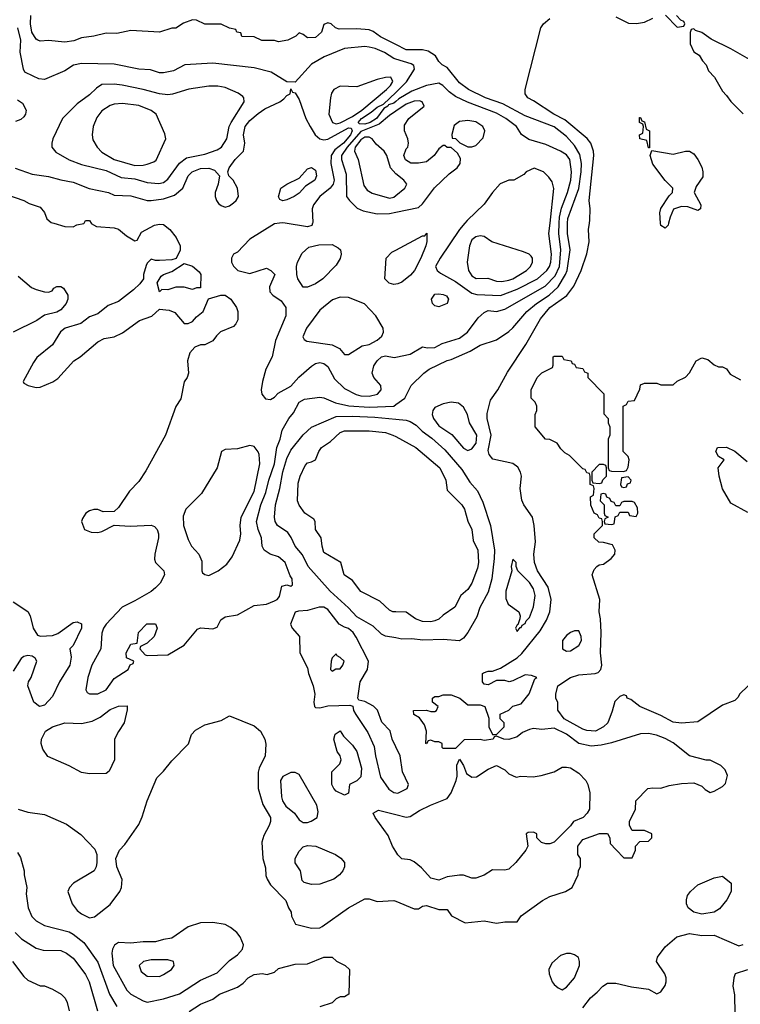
# Model space of a CAD drawing. Header units: inches. Extents: x 1793389 to 1900389, y 320802 to 470796.
# Tile 71 of 256: x 1848170 to 1851677, y 346201 to 350990. Entities that reach past the tile are written whole.
import ezdxf

# ---------------------------------------------------------------- set-up
doc = ezdxf.new("R2010")
doc.units = ezdxf.units.IN
doc.header["$MEASUREMENT"] = 0
for name, color, linetype in [('B8344', 7, 'Continuous'), ('B8345', 7, 'Continuous'), ('B8354', 7, 'Continuous'), ('B8355', 7, 'Continuous')]:
    doc.layers.add(name, color=color, linetype=linetype)

msp = doc.modelspace()

# ---------------------------------------------------------------- linework, layer by layer
at = {"layer": 'B8344', "color": 2}
for points, elevation in [([(1848517, 350000), (1848518, 349998), (1848543.6, 349983.6), (1848630, 349978), (1848650, 349971.3), (1848690, 349938), (1848730, 349914), (1848742, 349918), (1848763.1, 349956.9), (1848826, 349990), (1848850, 349996), (1848870, 349994), (1848901, 349970), (1848930.7, 349930), (1848951, 349890), (1848951.1, 349868.9), (1848931.3, 349828.7), (1848910, 349822), (1848850, 349818), (1848830, 349818), (1848810, 349826), (1848790, 349806), (1848785.4, 349794.6), (1848772, 349750), (1848772, 349730), (1848754.8, 349705.2), (1848723.5, 349676.5), (1848650, 349619), (1848600.5, 349599.5), (1848550, 349559), (1848510, 349544), (1848467.9, 349512.1), (1848391.3, 349490), (1848368.5, 349471.5), (1848330, 349408.7), (1848253.7, 349346.3), (1848236.8, 349323.2), (1848186.8, 349230), (1848190, 349222), (1848210.9, 349210.9), (1848250, 349200.7), (1848270, 349202), (1848331.5, 349228.5), (1848354.9, 349245.1), (1848433.2, 349330), (1848464, 349350), (1848550, 349422.8), (1848580.2, 349439.8), (1848630, 349447.3), (1848670, 349467.3), (1848752.5, 349527.5), (1848812.1, 349547.9), (1848850, 349582), (1848896.9, 349576.9), (1848925.4, 349565.4), (1848970, 349512), (1848990, 349512), (1849010, 349522), (1849030, 349544.7), (1849062, 349570), (1849088, 349632), (1849149.1, 349650.9), (1849170, 349650.8), (1849198, 349630), (1849224.7, 349590), (1849231.3, 349570), (1849231.3, 349530), (1849222, 349510), (1849210, 349498), (1849147.5, 349472.5), (1849127.1, 349452.9), (1849110, 349428), (1849070, 349408), (1849050, 349408), (1849022, 349398), (1848998, 349370), (1848986, 349330), (1848991.3, 349270), (1848984.7, 349250), (1848970.8, 349229.2), (1848953.7, 349146.3), (1848930, 349108), (1848878.8, 348970), (1848784.1, 348795.9), (1848750, 348744), (1848703.4, 348696.6), (1848650, 348618), (1848630, 348598), (1848576.4, 348596.4), (1848550, 348608), (1848530, 348608), (1848510, 348602), (1848492, 348590), (1848475.3, 348564.7), (1848471, 348550), (1848484.7, 348510), (1848516.9, 348496.9), (1848550, 348496), (1848570, 348501), (1848630, 348532), (1848707.3, 348527.3), (1848810, 348530.7), (1848825.4, 348525.4), (1848838, 348510), (1848846, 348490), (1848846, 348470), (1848826.8, 348390), (1848826.4, 348366.4), (1848831.3, 348350), (1848871, 348310), (1848874.8, 348290), (1848854, 348250), (1848830, 348226), (1848810, 348209.3), (1848730, 348162.7), (1848668.1, 348131.9), (1848590, 348049.2), (1848578, 348030), (1848570, 348006), (1848564, 347930), (1848520.7, 347850), (1848500.7, 347790), (1848491.3, 347731.3), (1848498, 347718), (1848510, 347711.3), (1848550, 347710.8), (1848590, 347731), (1848630, 347786), (1848698, 347830), (1848707.3, 347852.7), (1848722, 347858), (1848726, 347870), (1848690, 347886), (1848688, 347910), (1848710, 347952), (1848742, 347958), (1848748.7, 348010), (1848789.1, 348050.9), (1848831, 348051), (1848838, 348030), (1848824.7, 347990), (1848790, 347958), (1848758, 347942), (1848754, 347930), (1848781, 347901), (1848790, 347898), (1848890, 347901.6), (1848970, 347947.7), (1849034.6, 348025.4), (1849050, 348032), (1849110, 348026.8), (1849130, 348036), (1849149.3, 348070.7), (1849170, 348086), (1849230, 348096), (1849310, 348140.7), (1849370, 348147.3), (1849410, 348164), (1849422, 348170), (1849434.8, 348185.2), (1849445.6, 348234.4), (1849470, 348242), (1849490, 348234), (1849498, 348242), (1849495.3, 348270), (1849485.2, 348285.2), (1849461.2, 348350), (1849430, 348377.2), (1849388, 348390), (1849359, 348410), (1849349.6, 348429.6), (1849346.6, 348470), (1849329.5, 348510), (1849322.9, 348550), (1849343.1, 348630), (1849368.3, 348690), (1849382.4, 348750), (1849409.6, 348829.6), (1849421.6, 348910), (1849438, 348950), (1849446.8, 348993.2), (1849479, 349050), (1849502.5, 349077.5), (1849529.3, 349130), (1849555.5, 349144.5), (1849630, 349154.8), (1849650, 349150.7), (1849706.6, 349126.6), (1849771.3, 349111.3), (1849870, 349105.5), (1849989.7, 349110.3), (1850000, 349117.9)], 202), ([(1848335.7, 350000), (1848390, 349984.7), (1848430, 349982), (1848448.4, 349991.6), (1848482, 349998), (1848483, 350000)], 202), ([(1849434, 350000), (1849410, 349997), (1849290, 349922.7), (1849230, 349859), (1849210.9, 349849.1), (1849201, 349830), (1849201, 349810), (1849210, 349792), (1849230.9, 349770.9), (1849290, 349756), (1849370, 349781), (1849392, 349770), (1849411.3, 349750), (1849386, 349690), (1849387.1, 349667.1), (1849402, 349650), (1849442, 349622), (1849464.7, 349590), (1849464.7, 349550), (1849414, 349430), (1849398.8, 349350), (1849367.3, 349290), (1849350.6, 349230), (1849344.9, 349190), (1849348, 349168), (1849366.2, 349146.2), (1849390, 349143), (1849410, 349154), (1849427, 349173), (1849490, 349208), (1849528.2, 349251.8), (1849590, 349305.5), (1849610, 349318), (1849630, 349323), (1849650, 349318), (1849670, 349302.8), (1849702.5, 349242.5), (1849750, 349195.5), (1849807.2, 349167.2), (1849830, 349161.3), (1849870, 349158.7), (1849911.3, 349168.7), (1849929.3, 349190), (1849926.6, 349210), (1849893.2, 349250), (1849884.5, 349270), (1849893.8, 349306.2), (1849910, 349331), (1849930, 349350.7), (1849950, 349355.5), (1849992.3, 349347.7), (1850000, 349349.2)], 206), ([(1849594.8, 350000), (1849591.3, 349988.7), (1849570, 349982), (1849462, 350000)], 206), ([(1850000, 349703.6), (1849990, 349702), (1849968.4, 349708.4), (1849946, 349730), (1849953.2, 349830), (1849981.2, 349858.8), (1850000, 349868.9)], 206), ([(1848162.5, 349742.5), (1848227.5, 349687.5), (1848250, 349678), (1848290, 349666), (1848310, 349664.7), (1848328.4, 349671.6), (1848336.4, 349683.6), (1848350, 349692), (1848370, 349692), (1848383.6, 349683.6), (1848404.7, 349650), (1848404.7, 349630), (1848396, 349610), (1848370, 349579.3), (1848350, 349567.3), (1848290, 349552.3), (1848253.5, 349526.5), (1848138, 349470)], 198), ([(1850000, 347983.1), (1849950, 347992.3), (1849930, 348000.9), (1849890, 348039.5), (1849810, 348085.1), (1849770, 348129.4), (1849680.9, 348210), (1849574, 348330), (1849546.7, 348386.7), (1849509.6, 348430), (1849491.2, 348471.2), (1849475.1, 348495.1), (1849423.7, 348530), (1849412.7, 348550), (1849409.4, 348570), (1849414, 348630), (1849435.8, 348710), (1849449.8, 348790.2), (1849470, 348856), (1849490, 348896.3), (1849549.8, 348970.2), (1849590, 349008.2), (1849710, 349059.3), (1849790, 349061.7), (1849897.3, 349057.3), (1850000, 349046.7)], 198), ([(1850000, 348109.7), (1849986, 348110), (1849970, 348118), (1849922, 348162), (1849830, 348209.2), (1849790, 348262), (1849749, 348290), (1849733.2, 348350), (1849650, 348398), (1849641.2, 348430), (1849637.2, 348470), (1849608.7, 348510), (1849608, 348550), (1849600.4, 348560.4), (1849558, 348590), (1849530, 348628), (1849521.2, 348650), (1849524.7, 348735.3), (1849534, 348770), (1849558.6, 348821.4), (1849570, 348834.8), (1849590, 348838.8), (1849608.7, 348850), (1849625.2, 348890), (1849639, 348910), (1849681.5, 348938.5), (1849730, 348982), (1849750, 348990.4), (1849870, 348990.4), (1849950, 348981.6), (1849986, 348970), (1850000, 348962.5)], 194), ([(1848138, 348158), (1848210, 348111.3), (1848221, 348090), (1848234.8, 348030), (1848256, 347996), (1848270.9, 347990.9), (1848330, 347994.8), (1848355.5, 348004.5), (1848430, 348058), (1848450, 348062), (1848471.1, 348051.1), (1848471, 348030), (1848430, 347946), (1848414, 347930), (1848421, 347890), (1848414, 347850), (1848364, 347770), (1848330, 347698), (1848290, 347655.3), (1848266, 347650), (1848238, 347670), (1848209.2, 347750), (1848213.2, 347770), (1848225.2, 347790), (1848254, 347870), (1848244.7, 347884.7), (1848230, 347894), (1848210, 347897.2), (1848190, 347892.7), (1848176.8, 347883.2), (1848138, 347822)], 198), ([(1850000, 347453.5), (1849982.7, 347490), (1849971.9, 347531.9), (1849932.7, 347572.7), (1849911.6, 347631.6), (1849891.5, 347651.5), (1849850, 347673.2), (1849820.2, 347680.2), (1849815.3, 347690), (1849826.6, 347770), (1849862, 347830), (1849867, 347870), (1849807.2, 347987.2), (1849793.2, 348010), (1849770, 348029.2), (1849750, 348035.1), (1849725.2, 348050), (1849670, 348121.2), (1849650, 348132.7), (1849627.1, 348132.9), (1849570, 348117.2), (1849526, 348114), (1849511.1, 348108.9), (1849486.8, 348050), (1849496, 348030), (1849530.8, 347990), (1849533.4, 347910), (1849570, 347838), (1849575.5, 347810), (1849598.4, 347750), (1849605.5, 347710), (1849600.7, 347670), (1849604.7, 347650), (1849610, 347644.7), (1849630, 347642.8), (1849670, 347653.4), (1849776, 347656), (1849791.3, 347651.3), (1849794.8, 347630), (1849804.9, 347610), (1849863.8, 347523.8), (1849894.6, 347454.6), (1849900.5, 347410), (1849926.1, 347306.1), (1849966.9, 347246.9), (1849990, 347230.7), (1850000, 347229.2)], 202), ([(1848162, 347150), (1848210, 347134.8), (1848290, 347124), (1848397.1, 347077.1), (1848467.5, 347027.5), (1848535.3, 346955.3), (1848544.7, 346930), (1848544.7, 346890), (1848542, 346870), (1848532, 346850), (1848432, 346790), (1848412, 346770), (1848404.7, 346750), (1848424.7, 346690), (1848450, 346658), (1848470, 346641), (1848510, 346621), (1848533.6, 346626.4), (1848610, 346687.3), (1848657.2, 346750), (1848665.2, 346770), (1848668.9, 346808.9), (1848642, 346870), (1848638, 346910), (1848655.3, 346950), (1848682, 346978), (1848750, 347076), (1848766.5, 347113.5), (1848789.6, 347190), (1848837.2, 347302.8), (1848870, 347334.8), (1848910, 347386), (1848991.9, 347468.1), (1849006.6, 347513.4), (1849025.6, 347534.4), (1849070, 347561), (1849150, 347581), (1849190, 347604.7), (1849310, 347556), (1849341, 347530), (1849362.8, 347490), (1849367.1, 347467.1), (1849364.9, 347410), (1849335.5, 347350), (1849330.5, 347330), (1849330.5, 347250), (1849353.2, 347173.2), (1849390.5, 347110), (1849390.5, 347090), (1849384, 347070), (1849358.5, 347021.5), (1849347.7, 346990), (1849353.4, 346910), (1849365.2, 346865.2), (1849368.3, 346828.3), (1849373.4, 346810), (1849390, 346782.8), (1849465.4, 346705.4), (1849478, 346670), (1849491.3, 346650), (1849492, 346630), (1849511.3, 346591.3), (1849590, 346570.6), (1849630, 346573.4), (1849641.2, 346578.8), (1849770, 346670.8), (1849850, 346714.8), (1849870, 346714.8), (1849910, 346700.7), (1849990, 346706), (1850000, 346702)], 198), ([(1850000, 346944.4), (1849983.7, 346970), (1849962.5, 347022.5), (1849899, 347110), (1849890, 347131.3), (1849915.3, 347144.7), (1850000, 347123.7)], 198), ([(1848159.1, 346939.1), (1848174.4, 346914.4), (1848190.9, 346850.9), (1848190.8, 346830), (1848204, 346770), (1848201.4, 346738.6), (1848210.5, 346670.5), (1848228.3, 346628.3), (1848250, 346606.8), (1848290, 346584), (1848410, 346553), (1848430, 346543), (1848481.2, 346501.2), (1848550, 346406.8), (1848606, 346250), (1848643, 346190)], 194), ([(1848147.7, 346550), (1848178.8, 346518.8), (1848250, 346474), (1848284.5, 346464.5), (1848370, 346462.8), (1848398, 346450), (1848430, 346426), (1848442.8, 346410), (1848490, 346346), (1848507.7, 346310), (1848547.7, 346170)], 190), ([(1848134.8, 346410), (1848190, 346336), (1848210, 346318.8), (1848270, 346290.8), (1848290, 346290.7), (1848330, 346274.8), (1848371.3, 346250), (1848390.6, 346230.6), (1848401, 346210), (1848411, 346170)], 186), ([(1848994.3, 346165.7), (1849050, 346202), (1849110, 346226), (1849142, 346250), (1849230, 346284.7), (1849256.5, 346303.5), (1849282, 346330), (1849310, 346346.8), (1849350, 346350.8), (1849373.6, 346346.4), (1849410, 346358), (1849430, 346376), (1849510, 346396), (1849570, 346398), (1849650, 346431), (1849690, 346431), (1849711.1, 346411.1), (1849754, 346390), (1849774, 346370), (1849772, 346250), (1849750, 346238), (1849730, 346238), (1849710, 346228), (1849691, 346209), (1849631.1, 346188.9)], 194)]:
    msp.add_lwpolyline(points, dxfattribs=dict(at, elevation=elevation))
for points, elevation in [([(1849570, 349689), (1849549.2, 349689.2), (1849524, 349730), (1849519, 349750), (1849517.2, 349790), (1849521.2, 349810), (1849544.8, 349855.2), (1849576, 349884), (1849625.6, 349894.4), (1849690, 349896), (1849719.8, 349879.8), (1849730.6, 349870.6), (1849734.8, 349850), (1849730, 349828), (1849710, 349795.3), (1849644.7, 349730), (1849610, 349705.2)], 206), ([(1849010, 349678), (1848970, 349688.7), (1848930, 349688.7), (1848890, 349675.3), (1848862, 349678), (1848850, 349666), (1848838, 349710), (1848858, 349742), (1848869, 349751), (1848910, 349764.7), (1848970, 349804.7), (1849010, 349791.3), (1849043.6, 349763.6), (1849052, 349750), (1849050, 349686), (1849030, 349686)], 202), ([(1849730, 349640.7), (1849692.1, 349627.9), (1849630, 349578), (1849565.5, 349490), (1849548, 349448), (1849554.8, 349434.8), (1849566.8, 349426.8), (1849690, 349408), (1849726, 349390), (1849750, 349362), (1849770, 349362), (1849836.2, 349403.8), (1849870, 349410.5), (1849910, 349430.6), (1849932.7, 349450), (1849940.9, 349470), (1849938, 349490), (1849902.7, 349550), (1849848.1, 349608.1), (1849770, 349639.6)], 210), ([(1849290, 348919), (1849230, 348902.7), (1849170, 348899), (1849152, 348890), (1849130.8, 348810), (1849053.8, 348686.2), (1848978.8, 348610), (1848965.2, 348574.8), (1848967.3, 348530), (1848990, 348462), (1849006, 348430), (1849041, 348390), (1849056.8, 348356.8), (1849056, 348310), (1849059.6, 348299.6), (1849070, 348291.3), (1849090, 348287.3), (1849135.3, 348310), (1849177.5, 348342.5), (1849203.2, 348376.8), (1849240.9, 348459.1), (1849246.6, 348490), (1849242.9, 348530), (1849247.6, 348570), (1849310, 348696), (1849338.4, 348830), (1849335.1, 348875.1), (1849330, 348888.7), (1849310, 348914)], 206), ([(1849710, 347906), (1849690, 347886), (1849684.7, 347870), (1849682, 347830), (1849690, 347822), (1849708, 347832), (1849730, 347832), (1849742, 347850), (1849748, 347870), (1849730, 347888), (1849715.3, 347895.3)], 206), ([(1848510, 347322.7), (1848470, 347329.3), (1848410, 347361.2), (1848306.3, 347406.3), (1848282, 347442), (1848274, 347470), (1848275.3, 347490), (1848295.3, 347530), (1848329.3, 347550.7), (1848390, 347570.7), (1848470, 347567.3), (1848522, 347578), (1848562, 347598), (1848610, 347634.8), (1848650, 347650.8), (1848692, 347652), (1848692.7, 347632.7), (1848678, 347570), (1848650, 347528), (1848631.3, 347490), (1848631.3, 347390), (1848605.4, 347334.6), (1848590, 347324)], 198), ([(1849750, 347218), (1849710, 347238), (1849698, 347250), (1849689, 347270), (1849688.9, 347331.1), (1849728, 347370), (1849734, 347390), (1849728.7, 347410), (1849715.3, 347430), (1849698, 347490), (1849704.7, 347515.3), (1849730, 347531.3), (1849745.4, 347505.4), (1849790, 347461), (1849810, 347431.3), (1849832.7, 347350), (1849830, 347308), (1849810, 347288), (1849774, 347270), (1849770, 347228)], 198), ([(1849510, 347328.7), (1849490, 347328.7), (1849450, 347308.7), (1849438.8, 347290), (1849443, 347210), (1849448.2, 347190), (1849464.8, 347164.8), (1849506.8, 347130), (1849530, 347098), (1849550, 347086), (1849570, 347086), (1849588.9, 347091.1), (1849618, 347110), (1849622, 347138), (1849616, 347170), (1849530, 347318)], 202), ([(1849590, 346784), (1849553.6, 346793.6), (1849543.7, 346803.7), (1849536, 346850), (1849510, 346888.7), (1849509.5, 346909.5), (1849530, 346946), (1849550, 346966.8), (1849570, 346973.4), (1849610.4, 346970.4), (1849706, 346930), (1849732.3, 346912.3), (1849750.4, 346890.4), (1849750.7, 346870), (1849742.8, 346850), (1849726, 346830), (1849698, 346810), (1849630, 346785.2)], 198), ([(1849110, 346598.4), (1849050, 346597.6), (1848990, 346578.4), (1848910, 346522), (1848870, 346517), (1848830, 346505.6), (1848770, 346505.1), (1848710, 346498.4), (1848650, 346501.2), (1848630.6, 346489.4), (1848620.7, 346470), (1848618, 346450), (1848624.9, 346390), (1848690.7, 346270), (1848711, 346250), (1848770, 346217.3), (1848790, 346210.8), (1848870, 346227.7), (1848947.5, 346252.5), (1849050, 346319.1), (1849130, 346354), (1849190, 346414.8), (1849230, 346441), (1849254, 346470), (1849259, 346490), (1849242.7, 346530), (1849226, 346550), (1849195.4, 346575.4), (1849170, 346589.5)], 198), ([(1848810, 346418), (1848772, 346410), (1848751.3, 346390), (1848761.4, 346361.4), (1848790, 346338), (1848850, 346336), (1848870, 346346), (1848908.7, 346370), (1848922, 346390), (1848918, 346410), (1848890, 346417.2)], 202)]:
    msp.add_lwpolyline(points, close=True, dxfattribs=dict(at, elevation=elevation))
at = {"layer": 'B8345', "color": 2}
for points, elevation in [([(1850000, 350868.8), (1849926.1, 350906.1), (1849890, 350933.2), (1849870, 350940.9), (1849810, 350946), (1849724.7, 350944.7), (1849706, 350950), (1849686, 350970), (1849670, 350975.3), (1849650, 350966), (1849638, 350930), (1849610, 350904), (1849570, 350902), (1849550, 350918), (1849530, 350926), (1849514, 350910), (1849474, 350890), (1849430, 350882), (1849410, 350888), (1849348.9, 350888.9), (1849310, 350906), (1849250, 350908), (1849246, 350926), (1849226, 350930), (1849222, 350942), (1849190, 350948), (1849150, 350968), (1849070, 350968), (1849030, 350988), (1849010, 350988.7), (1848966.4, 350973.6), (1848930, 350948.7), (1848910, 350948.7), (1848850, 350929), (1848710, 350938), (1848643.1, 350923.1), (1848590, 350924), (1848530, 350909.2), (1848470, 350901.2), (1848432.5, 350887.5), (1848390, 350880.9), (1848310, 350889.2), (1848270, 350886), (1848258, 350890), (1848250, 350895.3), (1848229.6, 350930), (1848222, 350970), (1848224.2, 351010)], 202), ([(1850000, 350798.5), (1849990, 350801.6), (1849945.2, 350830), (1849899, 350850), (1849870, 350856.9), (1849850, 350859.6), (1849750, 350849.2), (1849651.3, 350810), (1849590, 350774), (1849510, 350686), (1849470, 350688), (1849394, 350734), (1849310, 350755.1), (1849110, 350778), (1848974, 350770), (1848918, 350742), (1848870, 350732), (1848850, 350732.3), (1848806.8, 350746.8), (1848749.5, 350749.5), (1848630, 350773.2), (1848470, 350777.2), (1848430.9, 350769.1), (1848390, 350741.2), (1848290, 350699), (1848263.1, 350703.1), (1848234.6, 350714.6), (1848195.3, 350735.3), (1848188.7, 350748.7), (1848171.8, 350831.8), (1848175.8, 350890), (1848161, 350950)], 206), ([(1848148.4, 350268.4), (1848230, 350238.8), (1848310, 350228), (1848370, 350210.6), (1848430, 350199.3), (1848508.4, 350168.4), (1848602, 350150), (1848630, 350137.3), (1848710, 350133.4), (1848790, 350110.7), (1848810, 350110.6), (1848870, 350118), (1848923.6, 350136.4), (1848964, 350170), (1848989.4, 350230), (1849009.7, 350250.3), (1849050, 350266), (1849090, 350267.7), (1849118, 350258), (1849142, 350230), (1849136, 350190), (1849121, 350150), (1849121, 350130), (1849126.8, 350110), (1849136.8, 350096.8), (1849150, 350086), (1849170, 350078.8), (1849190, 350084), (1849210, 350098.8), (1849224, 350110), (1849234, 350130), (1849229, 350170), (1849208.7, 350210), (1849188, 350230), (1849182, 350250), (1849188.7, 350270), (1849219, 350310), (1849259, 350350), (1849266, 350390), (1849258.4, 350430), (1849267.8, 350470), (1849290, 350500.4), (1849330, 350534.4), (1849363.1, 350556.9), (1849435.3, 350590), (1849455.5, 350604.5), (1849470, 350622), (1849486, 350630), (1849490, 350654), (1849498, 350638), (1849510, 350634), (1849530, 350602), (1849562.8, 350510), (1849584, 350470), (1849608, 350430), (1849630, 350410.4), (1849650, 350404.9), (1849670, 350408.5), (1849770, 350463.7), (1849782, 350462), (1849788.2, 350450), (1849779.7, 350430), (1849745.2, 350390), (1849703.4, 350356.6), (1849685.7, 350330), (1849683.1, 350290), (1849700.3, 350210), (1849695.8, 350190), (1849680.5, 350170), (1849630, 350129.5), (1849599.3, 350090), (1849593, 350070), (1849596, 350004), (1849594.8, 350000)], 206), ([(1848159.8, 350599.8), (1848183.6, 350583.6), (1848202, 350550), (1848198, 350530), (1848190, 350518), (1848175.3, 350504.7), (1848150, 350495.3)], 206), ([(1850000, 350592.7), (1849990, 350584.7), (1849963.8, 350576.2), (1849960.7, 350570), (1849941.2, 350558.8), (1849905.3, 350510), (1849875.3, 350490), (1849850, 350482.3), (1849822.9, 350482.9), (1849816.2, 350490), (1849833.3, 350510), (1849880.5, 350539.5), (1849910, 350564.4), (1849940.2, 350579.8), (1850000, 350635.4)], 206), ([(1850000, 350544.6), (1849970, 350523.6), (1849918.6, 350481.4), (1849830, 350445.4), (1849762.7, 350370), (1849735.6, 350330), (1849736.5, 350310), (1849758.5, 350238.6), (1849760.7, 350130), (1849774.8, 350110), (1849812.7, 350072.7), (1849840.9, 350060.9), (1849910, 350045.5), (1849970, 350047.7), (1850000, 350053.8)], 210), ([(1850000.1, 350240.1), (1849974, 350270), (1849956.2, 350330), (1849942.7, 350350), (1849904.1, 350384.1), (1849885.2, 350410), (1849870, 350418.4), (1849850, 350418), (1849830, 350405.6), (1849801.7, 350370), (1849799.3, 350350), (1849816.3, 350310), (1849843.7, 350183.7), (1849860.7, 350160.7), (1849885.5, 350145.5), (1849970, 350121.3), (1849990, 350126.7), (1850000, 350134.7)], 214), ([(1848110, 350138.8), (1848190, 350111), (1848215.3, 350095.3), (1848270, 350078), (1848290, 350052), (1848302, 350022), (1848323.5, 350003.5), (1848335.7, 350000)], 202), ([(1848483, 350000), (1848490, 350014), (1848510, 350014), (1848517, 350000)], 202), ([(1849462, 350000), (1849450, 350002), (1849434, 350000)], 206)]:
    msp.add_lwpolyline(points, dxfattribs=dict(at, elevation=elevation))
for points, elevation in [([(1849975.3, 350710), (1849950, 350709.4), (1849910, 350699.5), (1849810, 350663.7), (1849730, 350666), (1849698, 350650), (1849687.5, 350632.5), (1849682.8, 350610), (1849674.8, 350530), (1849691.3, 350490), (1849710, 350483), (1849730, 350488.9), (1849790, 350519.1), (1849835.4, 350550), (1849955.1, 350650), (1849974.7, 350670), (1849986, 350690)], 210), ([(1848630, 350677), (1848570, 350674.5), (1848542.8, 350657.2), (1848510, 350625.2), (1848450, 350581.2), (1848377.3, 350510), (1848330.7, 350410), (1848326, 350390), (1848326, 350370), (1848346.2, 350346.2), (1848410, 350308), (1848470, 350284.9), (1848590, 350256.4), (1848663.2, 350223.2), (1848730, 350215.3), (1848790, 350198), (1848847.3, 350192.7), (1848870, 350198), (1848890, 350214), (1848948, 350292), (1848982, 350318), (1849070, 350335.8), (1849130, 350356.4), (1849152, 350370), (1849177.6, 350410), (1849189.6, 350470), (1849198.4, 350490), (1849262.7, 350590), (1849261.2, 350610), (1849255.9, 350615.9), (1849233.4, 350633.4), (1849170, 350660.9), (1849133.7, 350666.3), (1849090, 350666.6), (1848992.5, 350652.5), (1848912.8, 350627.2), (1848890, 350624.5), (1848850, 350629.6), (1848771.1, 350651.1), (1848668.2, 350671.8)], 210), ([(1848670, 350582.7), (1848630, 350579.3), (1848610, 350572.7), (1848570, 350546), (1848545.5, 350514.5), (1848528, 350470), (1848522, 350430), (1848526.2, 350406.2), (1848547.3, 350370), (1848570, 350345.5), (1848630, 350310.6), (1848730, 350280.5), (1848770, 350282), (1848790, 350287.7), (1848822, 350298), (1848833.3, 350306.7), (1848881.2, 350410), (1848875.5, 350435.5), (1848834, 350530), (1848810, 350549), (1848750, 350572.7)], 214), ([(1849450, 350109), (1849435.3, 350115.3), (1849429.1, 350129.1), (1849441.2, 350170), (1849469, 350190), (1849530, 350218.8), (1849570, 350264.7), (1849590, 350270.8), (1849610, 350258), (1849614, 350230), (1849606, 350210), (1849560.4, 350179.6), (1849530, 350146.6), (1849506, 350130), (1849470, 350113.2)], 202)]:
    msp.add_lwpolyline(points, close=True, dxfattribs=dict(at, elevation=elevation))
at = {"layer": 'B8354', "color": 2}
for points, elevation in [([(1850000, 346702), (1850090, 346666), (1850110, 346666), (1850130, 346678), (1850150, 346681), (1850210, 346662.8), (1850250, 346662), (1850271.6, 346631.6), (1850336.9, 346596.9), (1850430, 346606.8), (1850490, 346596), (1850530, 346602), (1850590, 346602), (1850609.4, 346630.6), (1850714.6, 346705.4), (1850750, 346724.7), (1850826, 346750), (1850858, 346770), (1850888, 346830), (1850888.9, 346851.1), (1850898, 346870), (1850898, 346910), (1850886, 346930), (1850886, 346970), (1850910, 347002), (1850991.3, 347031.3), (1851030, 347032), (1851042, 347010), (1851043.6, 346983.6), (1851071.6, 346951.6), (1851110, 346914), (1851150, 346914), (1851166, 346950), (1851166, 346970), (1851187.3, 346992.7), (1851230, 346994), (1851246, 347010), (1851246, 347030), (1851210, 347046), (1851150, 347046), (1851138, 347070), (1851138, 347090), (1851166, 347150), (1851168, 347190), (1851226, 347250), (1851250, 347254), (1851290, 347252), (1851330, 347264.7), (1851390, 347274.8), (1851450, 347278), (1851490, 347262), (1851505.4, 347245.4), (1851530, 347232), (1851550, 347238), (1851590, 347261), (1851604.7, 347275.3), (1851613.6, 347313.6), (1851602, 347342), (1851582, 347362), (1851530, 347388.7), (1851510, 347388.7), (1851430, 347409.2), (1851350, 347472.3), (1851310, 347494.5), (1851268, 347510), (1851230, 347518.4), (1851190, 347517), (1851050, 347473.6), (1850998.9, 347461.1), (1850950, 347456.3), (1850890, 347469.6), (1850830, 347515.4), (1850770, 347543.6), (1850710, 347537.2), (1850670, 347542), (1850650, 347538), (1850616.9, 347523.1), (1850590, 347502), (1850550.7, 347489.3), (1850526, 347490), (1850490, 347506), (1850478, 347502), (1850474, 347490), (1850430, 347484), (1850410, 347488.7), (1850332.7, 347487.3), (1850290, 347446), (1850230, 347446), (1850226, 347450), (1850226, 347470), (1850210, 347478), (1850190, 347478), (1850170, 347486), (1850158, 347482), (1850150, 347468), (1850146, 347470), (1850148.7, 347530), (1850140.2, 347560.2), (1850114.6, 347594.6), (1850088, 347610), (1850086, 347630), (1850150, 347632), (1850170, 347624.7), (1850190, 347626), (1850198, 347630), (1850206, 347650), (1850178, 347670), (1850178, 347690), (1850190, 347698), (1850210, 347698), (1850230, 347706), (1850270, 347706), (1850312, 347690), (1850350, 347658), (1850410, 347658), (1850434, 347650), (1850452, 347592), (1850452, 347550), (1850470, 347514), (1850490, 347514), (1850528, 347550), (1850528, 347570), (1850508, 347590), (1850507.3, 347612.7), (1850550, 347632), (1850570, 347651.3), (1850610, 347662), (1850649.4, 347710.6), (1850676.4, 347783.6), (1850686, 347790), (1850660.4, 347800.4), (1850630, 347804), (1850570, 347774), (1850550.9, 347769.1), (1850530, 347775.3), (1850490, 347775.3), (1850450, 347755.3), (1850430, 347758), (1850422, 347770), (1850422, 347810), (1850426, 347814), (1850450, 347821), (1850470, 347821), (1850510, 347836), (1850590, 347886.8), (1850612.8, 347907.2), (1850702, 348018), (1850734, 348070), (1850749.6, 348110), (1850756, 348170), (1850740.7, 348230), (1850689.6, 348310), (1850675.6, 348350), (1850671.6, 348390), (1850679.5, 348450), (1850672.7, 348530), (1850665.2, 348570), (1850623.7, 348630), (1850613.4, 348653.4), (1850606, 348710), (1850611.8, 348770), (1850607.3, 348790), (1850593.7, 348813.7), (1850570, 348831.8), (1850472.9, 348852.9), (1850454.5, 348874.5), (1850450, 348894), (1850463.5, 348970), (1850445.1, 349050), (1850444.7, 349075.3), (1850460.1, 349139.9), (1850497, 349190), (1850544, 349276), (1850632.3, 349410), (1850704.8, 349535.3), (1850749.6, 349590), (1850831.8, 349648.2), (1850865.6, 349694.4), (1850902.7, 349770), (1850929.4, 349850.6), (1850941.2, 349910), (1850937.2, 349970), (1850942.1, 350000)], 198), ([(1850000, 349349.2), (1850070, 349362.8), (1850130, 349398.8), (1850154.4, 349394.4), (1850190, 349396.3), (1850225.3, 349414.7), (1850310, 349440.4), (1850349.3, 349470), (1850400.1, 349539.9), (1850430, 349566), (1850450, 349574.8), (1850490.7, 349570.7), (1850530, 349582), (1850726.3, 349693.7), (1850775.3, 349744.7), (1850796.5, 349790), (1850803.5, 349870), (1850793.8, 349950), (1850795.5, 350000)], 206), ([(1850000, 349117.9), (1850044, 349150), (1850074, 349210), (1850136, 349270), (1850162.7, 349290), (1850250, 349332.4), (1850270, 349337.1), (1850361.5, 349378.5), (1850410, 349406.8), (1850490, 349433.4), (1850550, 349473.4), (1850570, 349490.7), (1850637, 349570), (1850685.1, 349610), (1850746, 349650), (1850789.7, 349690), (1850825.3, 349750), (1850833.3, 349770), (1850848.6, 349870), (1850835.6, 349950), (1850836.3, 350000)], 202), ([(1850335.6, 350000), (1850310, 349969.5), (1850215.5, 349830), (1850194, 349790), (1850201, 349770), (1850217.1, 349757.1), (1850290, 349716.4), (1850370, 349660.4), (1850393.7, 349653.7), (1850510, 349648.8), (1850590, 349678.9), (1850690, 349728.8), (1850734.7, 349770), (1850747.8, 349790), (1850754, 349810), (1850756.9, 349850), (1850745.4, 349950), (1850750.9, 350000)], 210), ([(1851327.2, 350000), (1851324.7, 349990), (1851310, 349975.3), (1851289.4, 349989.4), (1851288.7, 350000)], 194), ([(1850000, 349868.9), (1850130, 349938), (1850142, 349938), (1850151.3, 349951.3), (1850151.1, 349911.1), (1850146, 349890), (1850121.6, 349830), (1850090.3, 349769.7), (1850072.2, 349747.8), (1850030, 349713.2), (1850010, 349705.2), (1850000, 349703.6)], 206), ([(1851714, 347750), (1851672, 347710), (1851665.4, 347694.6), (1851650, 347678), (1851590, 347655.3), (1851470, 347575.3), (1851390, 347569), (1851350, 347573.2), (1851290, 347606), (1851188, 347650), (1851143.1, 347683.1), (1851126, 347690), (1851122, 347702), (1851110, 347706), (1851090, 347698), (1851066, 347674), (1851053.7, 347626.3), (1851031, 347570), (1851011, 347550), (1850972, 347530), (1850930, 347532.7), (1850910, 347539.3), (1850819, 347590), (1850789, 347631), (1850788.4, 347668.4), (1850778, 347690), (1850778, 347710), (1850789, 347750), (1850850, 347790.5), (1850890, 347803), (1850969.4, 347810.6), (1850984.7, 347815.3), (1850998, 347830), (1851002, 347850), (1850996, 347910), (1850999.5, 348010), (1850996.6, 348076.6), (1850989.5, 348110), (1850993.2, 348170), (1850955.3, 348290), (1850964.7, 348315.3), (1850978, 348330), (1850990, 348338), (1851010, 348342), (1851048, 348370), (1851066, 348390), (1851068, 348410), (1851055.3, 348435.3), (1851010, 348448), (1850988.4, 348448.4), (1850966, 348470), (1850966, 348490), (1851006, 348530), (1851006, 348550), (1851002, 348562), (1850990, 348566), (1850982, 348582), (1850966, 348590), (1850948.4, 348628.4), (1850948, 348670), (1850962, 348678), (1850966, 348710), (1850962, 348722), (1850946, 348730), (1850946, 348770), (1850942, 348782), (1850930, 348786), (1850922, 348802), (1850910, 348806), (1850846, 348870), (1850823.1, 348883.1), (1850803.1, 348903.1), (1850786, 348930), (1850750, 348948), (1850729, 348949), (1850678, 349010), (1850678, 349070), (1850686, 349090), (1850686, 349110), (1850678, 349130), (1850658, 349150), (1850658, 349190), (1850688, 349250), (1850710, 349272), (1850762, 349298), (1850766, 349310), (1850766, 349350), (1850770, 349354), (1850810, 349354), (1850818, 349338), (1850854, 349330), (1850858, 349318), (1850870, 349314), (1850878, 349298), (1850910, 349294), (1850918, 349278), (1850934, 349270), (1850934, 349250), (1851012, 349170), (1851012.7, 349072.7), (1851034, 349050), (1851034, 349030), (1851042, 349010), (1851042, 348970), (1851034, 348950), (1851034, 348810), (1851038, 348798), (1851050, 348794), (1851107.3, 348792.7), (1851122, 348798), (1851130, 348814), (1851135.3, 348850), (1851130, 348866), (1851106, 348890), (1851106, 349110), (1851122, 349118), (1851130, 349134), (1851162, 349138), (1851187.3, 349192.7), (1851190, 349214), (1851210, 349222), (1851270, 349222), (1851290, 349214), (1851350, 349214), (1851368.4, 349231.6), (1851410, 349252), (1851430, 349272), (1851462, 349330), (1851490, 349346), (1851518, 349338), (1851550, 349312), (1851570, 349302), (1851590, 349302), (1851610, 349292), (1851626.4, 349266.4), (1851678, 349238)], 194), ([(1850000, 349046.7), (1850050, 349041.6), (1850070, 349035.5), (1850098.5, 349018.6), (1850127.9, 348987.9), (1850175.3, 348955.3), (1850238, 348898), (1850321.7, 348801.7), (1850359.9, 348739.9), (1850397.7, 348697.7), (1850423.9, 348643.9), (1850460.3, 348530), (1850481.1, 348410), (1850478.9, 348370), (1850466.7, 348270), (1850450, 348205.2), (1850408.6, 348131.4), (1850393.8, 348086.2), (1850350, 348009.2), (1850330, 347982.7), (1850310, 347969.5), (1850230, 347975.6), (1850131.7, 347971.7), (1850078.3, 347978.3), (1850030, 347977.6), (1850000, 347983.1)], 198), ([(1850000, 348962.5), (1850098, 348910), (1850214.8, 348810), (1850242.8, 348750), (1850250, 348702), (1850321, 348630), (1850334.8, 348610), (1850350.7, 348550.7), (1850370.5, 348510.5), (1850376.7, 348456.7), (1850399.1, 348410), (1850402, 348350), (1850397.5, 348322.5), (1850370, 348248.7), (1850350, 348219), (1850316, 348190), (1850287.9, 348132.1), (1850230, 348094), (1850210, 348074), (1850190, 348066.6), (1850170, 348062), (1850130, 348063.7), (1850095.5, 348075.5), (1850050, 348108.7), (1850000, 348109.7)], 194), ([(1851712.9, 348592.9), (1851630, 348639), (1851590, 348708.7), (1851573.2, 348770), (1851569, 348810), (1851598, 348850), (1851570, 348866), (1851558, 348890), (1851566, 348910), (1851610, 348911), (1851650, 348890.8), (1851710, 348840.7)], 190), ([(1850000, 347229.2), (1850010, 347227.7), (1850055.3, 347250), (1850062, 347270), (1850031.9, 347331.9), (1850020.7, 347410), (1850000, 347453.5)], 202), ([(1850000, 347123.7), (1850051, 347111), (1850070, 347114.8), (1850115.9, 347144.1), (1850169.6, 347170.4), (1850250, 347202.8), (1850269.3, 347230), (1850293.2, 347290), (1850299, 347310), (1850296.4, 347363.6), (1850310, 347394), (1850330, 347362), (1850344, 347324), (1850370, 347306), (1850392.9, 347307.1), (1850450, 347344.7), (1850490, 347362), (1850530, 347342), (1850550, 347322), (1850586, 347306), (1850609, 347311), (1850667.9, 347307.9), (1850706.8, 347313.2), (1850770, 347331), (1850810, 347354.8), (1850830, 347354.8), (1850850, 347350.8), (1850890, 347326), (1850924.7, 347290), (1850934.8, 347270), (1850944.7, 347230), (1850942, 347150), (1850931.3, 347130), (1850911.3, 347110), (1850864.7, 347090), (1850850.7, 347069.3), (1850770.9, 346989.1), (1850750, 346982), (1850730, 346982), (1850708.4, 346988.4), (1850686, 347010), (1850686, 347030), (1850670, 347038), (1850643.6, 347036.4), (1850634, 347030), (1850642, 346970), (1850632, 346950), (1850584.7, 346890), (1850550, 346859), (1850530, 346854), (1850470, 346855.3), (1850430.5, 346829.5), (1850390, 346815.1), (1850370, 346815.1), (1850330, 346829.4), (1850310, 346829.4), (1850250, 346821.2), (1850210, 346805.2), (1850170, 346815.3), (1850124.7, 346864.7), (1850090, 346894), (1850070, 346904), (1850030, 346909.2), (1850010, 346928.7), (1850000, 346944.4)], 198), ([(1850910, 346184.7), (1850946.8, 346233.2), (1850980.2, 346259.8), (1851008, 346290), (1851030, 346304.7), (1851070, 346304.7), (1851146.4, 346286.4), (1851230, 346274.8), (1851270, 346252), (1851290, 346262), (1851310, 346292), (1851316, 346310), (1851316, 346330), (1851309, 346350), (1851269, 346410), (1851273.2, 346430), (1851310, 346481), (1851368, 346530), (1851430, 346546), (1851490, 346536), (1851550, 346538), (1851670, 346484.7), (1851690, 346491.3)], 194), ([(1851710.7, 346369.3), (1851652, 346350), (1851644.7, 346330), (1851640.7, 346290), (1851647.5, 346247.5), (1851650, 346154)], 194)]:
    msp.add_lwpolyline(points, dxfattribs=dict(at, elevation=elevation))
for points, elevation in [([(1850410, 349939), (1850390, 349934), (1850370, 349919), (1850359.1, 349890), (1850347.7, 349810), (1850353.4, 349770), (1850370, 349744), (1850390.5, 349730.5), (1850447.5, 349732.5), (1850490, 349717.6), (1850516.4, 349716.4), (1850550, 349723.1), (1850570, 349730.4), (1850636, 349770), (1850656, 349790), (1850665.2, 349810), (1850665.2, 349830), (1850659.5, 349839.5), (1850648.7, 349850), (1850621.6, 349861.6), (1850468, 349910), (1850430, 349935.3)], 214), ([(1850210, 349594), (1850190, 349599), (1850179, 349610), (1850174, 349630), (1850190, 349654.8), (1850210, 349657.3), (1850230, 349653.4), (1850246.4, 349646.4), (1850256, 349630), (1850250, 349609.2)], 206), ([(1850270, 349129.4), (1850230, 349120.9), (1850190, 349104), (1850180.7, 349090), (1850177.3, 349070), (1850184, 349050), (1850210, 349014.8), (1850272.4, 348972.4), (1850330, 348906.8), (1850350, 348894.8), (1850370, 348902.8), (1850391.8, 348930), (1850394.5, 348970), (1850359.3, 349030), (1850349.3, 349070), (1850330, 349105.2), (1850304.8, 349124.8)], 202), ([(1851010, 348826), (1850990, 348826), (1850954, 348790), (1850954, 348750), (1850958, 348738), (1850990, 348734), (1851002, 348738), (1851007.3, 348752.7), (1851026, 348770), (1851026, 348810), (1851022, 348822)], 194), ([(1851130, 348766), (1851098, 348762), (1851094, 348730), (1851098, 348718), (1851110, 348714), (1851122, 348718), (1851127.3, 348732.7), (1851142, 348738), (1851146, 348750)], 194), ([(1851010, 348686), (1850998, 348682), (1850994, 348650), (1851014, 348630), (1851014, 348590), (1851018, 348578), (1851034, 348570), (1851018, 348562), (1851014, 348550), (1851018, 348538), (1851050, 348534), (1851062, 348538), (1851067.3, 348572.7), (1851082, 348578), (1851090, 348594), (1851130, 348594), (1851138, 348578), (1851170, 348574), (1851178, 348590), (1851176.4, 348616.4), (1851162, 348642), (1851150, 348646), (1851110, 348646), (1851098, 348642), (1851090, 348626), (1851070, 348626), (1851062, 348642), (1851047.3, 348647.3), (1851042, 348662), (1851027.3, 348667.3), (1851022, 348682)], 194), ([(1850570, 348366), (1850562, 348330), (1850564.7, 348310), (1850534.8, 348210), (1850535.3, 348175.3), (1850547.1, 348147.1), (1850598, 348110), (1850604.7, 348090), (1850603.6, 348076.4), (1850594, 348046), (1850590, 348046), (1850582, 348030), (1850590, 348014), (1850606, 348034), (1850610, 348034), (1850614.6, 348045.4), (1850630, 348054), (1850634, 348066), (1850650, 348082), (1850670, 348134), (1850678.4, 348190), (1850670, 348221.2), (1850650, 348252.3), (1850594, 348310), (1850586, 348330), (1850586, 348350)], 202), ([(1850890, 348018), (1850870, 348018), (1850850, 348008.7), (1850830, 347995.3), (1850811.3, 347970), (1850812, 347930), (1850830, 347918), (1850850, 347921), (1850890, 347946), (1850904, 347970), (1850902, 347990)], 198), ([(1851490, 346639), (1851450, 346648.7), (1851422, 346670), (1851414, 346690), (1851414, 346710), (1851419, 346730), (1851434, 346750), (1851470, 346782.8), (1851550, 346816), (1851590, 346824.7), (1851632, 346790), (1851632, 346750), (1851611.3, 346710), (1851574.4, 346665.6), (1851550, 346648.7)], 194), ([(1850850, 346448.7), (1850830, 346448.7), (1850802, 346438), (1850759.6, 346400.4), (1850744.7, 346370), (1850746, 346350), (1850761, 346310), (1850770, 346298), (1850790, 346281), (1850810, 346271.3), (1850830, 346284.7), (1850869, 346330), (1850893.2, 346390), (1850894, 346410), (1850888.9, 346428.9), (1850870, 346442)], 198)]:
    msp.add_lwpolyline(points, close=True, dxfattribs=dict(at, elevation=elevation))
at = {"layer": 'B8355', "color": 2}
for points, elevation in [([(1850942.1, 350000), (1850944.7, 350015.3), (1850946, 350070), (1850940.9, 350110), (1850963.7, 350330), (1850962.7, 350350), (1850949.5, 350389.5), (1850931.4, 350411.4), (1850822.7, 350502.7), (1850769.5, 350530), (1850670, 350596), (1850642, 350610), (1850629, 350630), (1850629, 350650), (1850706, 350950), (1850719, 350970), (1850750, 350996)], 198), ([(1851070, 351004.7), (1851132.7, 350972.7), (1851172, 350972), (1851210, 350978), (1851250, 350998)], 198), ([(1851312, 351012), (1851370, 350954), (1851402, 350958), (1851406, 350970), (1851402, 350982), (1851387.3, 350987.3), (1851366, 351010)], 198), ([(1851743.1, 350783.1), (1851630, 350848), (1851534.6, 350894.6), (1851490, 350928), (1851458, 350938), (1851450, 350946), (1851438, 350942), (1851432.7, 350927.3), (1851432.7, 350872.7), (1851450, 350834), (1851476.9, 350816.9), (1851492, 350790), (1851511, 350771), (1851522, 350742), (1851551.3, 350710), (1851590, 350642), (1851610, 350622), (1851630, 350592), (1851690, 350532)], 198), ([(1850836.3, 350000), (1850836.6, 350023.4), (1850890.8, 350169.2), (1850902.4, 350250), (1850903.1, 350290), (1850895, 350335), (1850870, 350377.6), (1850830, 350422.4), (1850770, 350469.6), (1850630, 350523), (1850520.9, 350580.9), (1850437.2, 350610), (1850353.2, 350650), (1850310, 350682.7), (1850250, 350758), (1850226, 350770), (1850210, 350786), (1850193.6, 350813.6), (1850156.9, 350836.9), (1850130, 350842.9), (1850050, 350843.5), (1850000, 350868.8)], 202), ([(1850000, 350635.4), (1850002.4, 350637.6), (1850051.7, 350688.3), (1850091.8, 350750), (1850087.3, 350767.3), (1850075.2, 350775.2), (1850000, 350798.5)], 206), ([(1850795.5, 350000), (1850796.5, 350030), (1850806.6, 350073.4), (1850836, 350150), (1850851, 350210), (1850855.4, 350250), (1850846.6, 350310), (1850830, 350332.3), (1850802, 350350), (1850730, 350382.7), (1850646.8, 350406.8), (1850612.3, 350432.3), (1850586.6, 350470), (1850536, 350510), (1850490, 350534.7), (1850348.7, 350588.7), (1850290, 350616.3), (1850258.9, 350638.9), (1850229.3, 350670), (1850210, 350681.6), (1850149.3, 350670.7), (1850078.3, 350641.7), (1850015.3, 350604.7), (1850000, 350592.7)], 206), ([(1850000, 350053.8), (1850110, 350076), (1850130, 350094.8), (1850188.4, 350171.6), (1850259.6, 350240.4), (1850299, 350270), (1850313.2, 350290), (1850315.3, 350315.3), (1850300.4, 350340.4), (1850270, 350368), (1850250, 350368.7), (1850238, 350378), (1850230, 350378), (1850210, 350362), (1850186.8, 350330), (1850150, 350299.3), (1850110, 350292.7), (1850072.9, 350292.9), (1850047.9, 350307.9), (1850039.3, 350330), (1850050, 350362), (1850058, 350370), (1850062, 350390), (1850059, 350410), (1850042, 350450), (1850043.1, 350476.9), (1850064, 350510), (1850138, 350570), (1850128, 350590), (1850114.8, 350594.8), (1850090, 350593.6), (1850050, 350579.7), (1850000, 350544.6)], 210), ([(1851288.7, 350000), (1851285.2, 350050), (1851290, 350072), (1851330, 350134), (1851346, 350150), (1851348, 350170), (1851310, 350208), (1851250, 350288), (1851238, 350330), (1851240.4, 350339.6), (1851246, 350354), (1851350, 350336), (1851410, 350351), (1851430, 350351.3), (1851450, 350338), (1851470.5, 350310.5), (1851490, 350272), (1851494.8, 350250), (1851493.7, 350226.3), (1851462, 350178), (1851452, 350150), (1851484.7, 350090), (1851482, 350070), (1851470, 350062), (1851420.4, 350080.4), (1851390, 350082), (1851351.3, 350068.7), (1851334.8, 350030), (1851327.2, 350000)], 194), ([(1850750.9, 350000), (1850769.3, 350169.3), (1850761.2, 350201.2), (1850744.7, 350224.7), (1850718, 350250), (1850672.7, 350267.3), (1850634, 350250), (1850623.6, 350236.4), (1850574, 350210), (1850550, 350208.7), (1850507.9, 350192.1), (1850470, 350149.2), (1850430, 350092), (1850346.7, 350013.3), (1850335.6, 350000)], 210), ([(1850000, 350134.7), (1850044, 350170), (1850054, 350190), (1850039, 350210), (1850000.1, 350240.1)], 214)]:
    msp.add_lwpolyline(points, dxfattribs=dict(at, elevation=elevation))
for points, elevation in [([(1851230, 350366), (1851222, 350402), (1851188, 350410), (1851186, 350430), (1851202, 350438), (1851206, 350470), (1851202, 350482), (1851186, 350490), (1851186, 350514), (1851190, 350514), (1851198, 350498), (1851210, 350494), (1851218, 350458), (1851234, 350450), (1851234, 350366)], 194), ([(1850350, 350499), (1850310, 350495.3), (1850284, 350476), (1850272, 350432), (1850274, 350414), (1850290, 350412), (1850311.1, 350391.1), (1850350, 350371.3), (1850370, 350371.3), (1850390, 350378), (1850424.7, 350415.3), (1850434, 350450), (1850424, 350470), (1850390, 350492.7)], 210)]:
    msp.add_lwpolyline(points, close=True, dxfattribs=dict(at, elevation=elevation))

doc.saveas('drawing.dxf')
